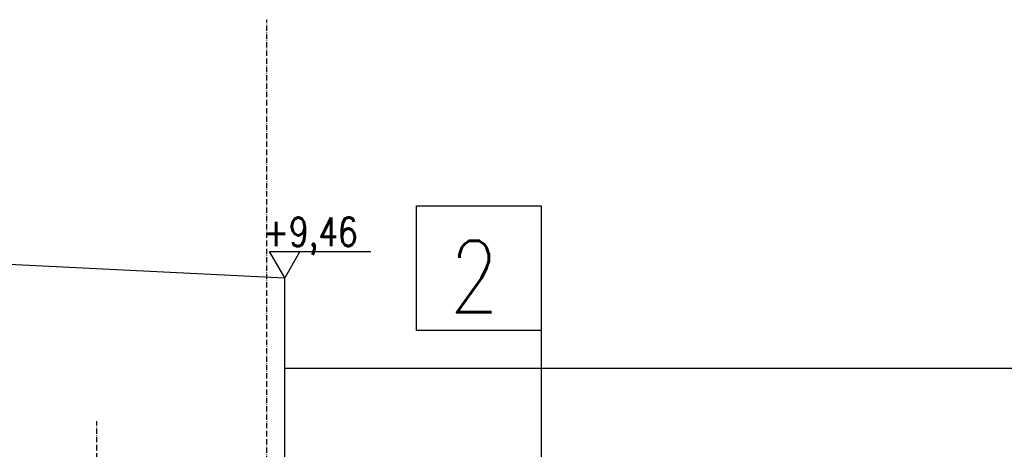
# Model space of a CAD drawing. Header units: centimetres. Extents: x 657501712 to 657529232, y 555122765 to 555182979.
# Tile 62 of 77: x 657507746 to 657508847, y 555124551 to 555125031. Entities that reach past the tile are written whole.
import ezdxf

# ---------------------------------------------------------------- set-up
doc = ezdxf.new("R2010")
doc.units = ezdxf.units.CM
doc.header["$LTSCALE"] = 0.1
doc.linetypes.add('ZKZOK_PW_06_00_300$0$ACAD_ISO04W100', pattern=[30.5, 24, -3, 0.5, -3])
doc.linetypes.add('ZKZOK_PW_06_00_300$0$ACAD_ISO10W100', pattern=[18.5, 12, -3, 0.5, -3])
for name, color, linetype in [('xrefs', 7, 'Continuous'), ('ZKZOK_PW_06_00_300$0$A_GB_100T', 2, 'Continuous'), ('ZKZOK_PW_06_00_300$0$A_GB_101T', 1, 'Continuous'), ('ZKZOK_PW_06_00_300$0$A_GB_300L', 1, 'Continuous'), ('ZKZOK_PW_06_00_300$0$G_GB_030L', 7, 'ZKZOK_PW_06_00_300$0$ACAD_ISO04W100'), ('ZKZOK_PW_06_00_300$0$S_GB_401T', 1, 'Continuous')]:
    doc.layers.add(name, color=color, linetype=linetype)
doc.styles.add('ZKZOK_PW_06_00_300$0$ROMANS', font='romans.shx', dxfattribs={"width": 0.8})

# ---------------------------------------------------------------- blocks, each defined once
blk = doc.blocks.new('wer')
at = {"layer": 'ZKZOK_PW_06_00_300$0$A_GB_101T', "color": 251}
for p, q in [((3101.206508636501, 9459.938694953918), (2931.257141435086, 9754.299612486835)), ((2931.257141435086, 9754.299612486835), (4064.1358803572, 9754.29961247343)), ((3271.155875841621, 9754.29961248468), (3101.206508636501, 9459.938694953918))]:
    blk.add_line(p, q, dxfattribs=at)
at = {"layer": 'ZKZOK_PW_06_00_300$0$A_GB_300L', "color": 251}
for points in [[(-12845.02540969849, 10250.00028610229), (3099.974729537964, 9460.000283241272), (3099.974729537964, 7350.000285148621)], [(3099.974737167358, 8450.00009059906), (26369.89452362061, 8450.00006389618), (26369.89452171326, 7350.000290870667)]]:
    blk.add_lwpolyline(points, dxfattribs=at)
at = {"layer": 'ZKZOK_PW_06_00_300$0$G_GB_030L', "color": 251, "linetype": 'ZKZOK_PW_06_00_300$0$ACAD_ISO10W100', "ltscale": 50}
for p, q in [((2899.97446346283, -7945.887769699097), (2899.974464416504, 12344.07594203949)), ((2899.97446346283, -7945.887769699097), (2899.974464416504, 12344.07594299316)), ((999.9999942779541, -5420.179937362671), (999.9999942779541, 7857.376205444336)), ((999.9999942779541, -5420.179937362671), (999.9999942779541, 7857.376205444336))]:
    blk.add_line(p, q, dxfattribs=at)
at = {"layer": 'ZKZOK_PW_06_00_300$0$S_GB_401T', "color": 251}
blk.add_line((5971.551054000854, 8870.02574634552), (5971.551054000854, 5485.260177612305), dxfattribs=at)
blk.add_lwpolyline([(5971.551054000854, 8870.02574634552), (4575.720575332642, 8870.02574634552), (4575.720575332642, 10265.19080352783), (5971.55105304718, 10265.19080352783)], close=True, dxfattribs=at)
at = {"layer": 'ZKZOK_PW_06_00_300$0$A_GB_100T', "color": 251, "linetype": 'Continuous', "style": 'ZKZOK_PW_06_00_300$0$ROMANS', "width": 0.8}
blk.add_text('2', height=800, dxfattribs=at).set_placement((4947.487144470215, 9073.235928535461, 3.687286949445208e-09))
at = {"layer": 'ZKZOK_PW_06_00_300$0$A_GB_101T', "color": 251, "style": 'ZKZOK_PW_06_00_300$0$ROMANS', "width": 0.8000000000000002}
blk.add_text('+9,46', height=319.9999999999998, dxfattribs=at).set_placement((2864.474754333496, 9811.506964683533, -1.651726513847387e-05))

msp = doc.modelspace()

# ---------------------------------------------------------------- block references
at = {"layer": 'xrefs', "xscale": 0.1, "yscale": 0.1, "zscale": 0.1}
msp.add_blockref('wer', (657507732.19427, 555123796.7207938), dxfattribs=at)

doc.saveas('drawing.dxf')
